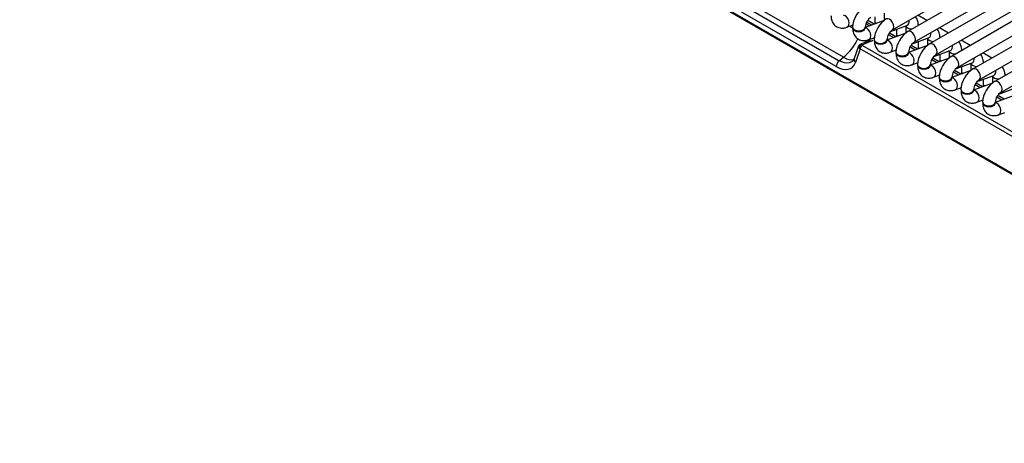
# Model space of a CAD drawing. Header units: millimetres. Extents: x -40 to 419, y 0 to 295.
# Tile 19 of 40: x 316 to 336, y 93 to 102. Entities that reach past the tile are written whole.
import ezdxf

# ---------------------------------------------------------------- set-up
doc = ezdxf.new("R2010")
doc.units = ezdxf.units.MM
doc.layers.add('BW4_CTMPLUS_HEER', color=7, linetype='Continuous')
doc.layers.add('Standard', color=7, linetype='Continuous')

# ---------------------------------------------------------------- blocks, each defined once
blk = doc.blocks.new('SE2')
at = {"layer": 'BW4_CTMPLUS_HEER', "color": 7, "linetype": 'Continuous'}
for p, q in [((345.225, 93.318), (316.163, 110.097)), ((316.164, 110.088), (345.226, 93.309)), ((316.174, 110.07), (345.236, 93.291)), ((333.565, 101.54), (342.686, 106.806)), ((342.993, 106.773), (333.872, 101.507)), ((333.997, 101.29), (343.118, 106.557)), ((343.425, 106.524), (334.304, 101.257)), ((334.429, 101.041), (343.55, 106.307)), ((343.857, 106.274), (334.736, 101.008)), ((334.861, 100.791), (343.982, 106.058)), ((344.289, 106.025), (335.168, 100.758)), ((335.293, 100.542), (344.414, 105.808)), ((344.722, 105.775), (335.6, 100.509)), ((335.725, 100.292), (344.847, 105.559)), ((328.995, 102.948), (332.499, 100.924)), ((332.586, 100.992), (329.081, 103.015)), ((332.441, 100.806), (328.937, 102.829)), ((333.396, 101.725), (333.018, 101.584)), ((333.149, 101.633), (333.048, 101.691)), ((333.198, 101.651), (333.069, 101.725)), ((333.215, 101.657), (333.215, 101.801)), ((333.215, 101.686), (333.245, 101.668)), ((333.397, 101.869), (333.397, 101.726)), ((334.249, 101.724), (334.067, 101.83)), ((332.651, 101.591), (332.776, 101.637)), ((332.708, 101.612), (332.768, 101.577)), ((332.768, 101.591), (332.768, 101.575)), ((333.018, 101.575), (333.018, 101.591)), ((333.033, 101.66), (333.048, 101.652)), ((333.526, 101.506), (333.852, 101.628)), ((333.647, 101.408), (333.647, 101.552)), ((333.829, 101.62), (333.829, 101.476)), ((334.079, 101.626), (334.079, 101.629)), ((334.681, 101.475), (334.499, 101.58)), ((333.079, 101.315), (332.914, 101.244)), ((333.137, 101.313), (332.953, 101.234)), ((333.12, 101.343), (333.079, 101.315)), ((333.083, 101.341), (333.208, 101.388)), ((333.2, 101.342), (333.2, 101.325)), ((333.828, 101.475), (333.45, 101.334)), ((333.45, 101.325), (333.45, 101.342)), ((333.581, 101.383), (333.48, 101.442)), ((333.63, 101.401), (333.501, 101.476)), ((333.647, 101.436), (333.677, 101.419)), ((333.958, 101.257), (334.284, 101.379)), ((334.079, 101.158), (334.079, 101.302)), ((334.261, 101.37), (334.261, 101.227)), ((334.511, 101.377), (334.511, 101.379)), ((335.113, 101.226), (334.931, 101.331)), ((332.886, 101.214), (332.8, 100.967)), ((332.918, 101.16), (332.824, 100.889)), ((332.901, 101.176), (332.918, 101.16)), ((345.002, 94.183), (332.918, 101.16)), ((332.962, 101.227), (345.047, 94.25)), ((333.515, 101.092), (333.64, 101.138)), ((333.632, 101.092), (333.632, 101.076)), ((334.26, 101.226), (333.882, 101.085)), ((333.882, 101.076), (333.882, 101.092)), ((334.013, 101.134), (333.912, 101.192)), ((334.062, 101.152), (333.933, 101.226)), ((334.079, 101.187), (334.109, 101.17)), ((334.39, 101.008), (334.716, 101.129)), ((334.693, 101.121), (334.693, 100.977)), ((334.943, 101.128), (334.943, 101.13)), ((332.499, 100.924), (332.586, 100.992)), ((332.801, 100.969), (332.766, 100.913)), ((334.692, 100.977), (334.314, 100.835)), ((334.445, 100.884), (334.344, 100.943)), ((334.494, 100.903), (334.365, 100.977)), ((334.511, 100.909), (334.511, 101.053)), ((334.511, 100.937), (334.541, 100.92)), ((335.545, 100.976), (335.363, 101.081)), ((333.947, 100.842), (334.072, 100.889)), ((334.064, 100.843), (334.064, 100.827)), ((334.314, 100.827), (334.314, 100.843)), ((335.124, 100.727), (334.746, 100.586)), ((334.926, 100.653), (334.797, 100.728)), ((334.822, 100.758), (335.148, 100.88)), ((334.943, 100.659), (334.943, 100.803)), ((335.125, 100.871), (335.125, 100.728)), ((335.375, 100.878), (335.375, 100.88)), ((334.379, 100.593), (334.504, 100.639)), ((334.496, 100.593), (334.496, 100.577)), ((334.746, 100.577), (334.746, 100.593)), ((334.877, 100.635), (334.776, 100.694)), ((334.943, 100.688), (334.973, 100.671)), ((335.254, 100.509), (335.58, 100.631)), ((335.375, 100.41), (335.375, 100.554)), ((335.557, 100.622), (335.557, 100.478)), ((334.811, 100.343), (334.936, 100.39)), ((334.929, 100.344), (334.929, 100.328)), ((335.556, 100.478), (335.179, 100.337)), ((335.179, 100.328), (335.179, 100.344)), ((335.31, 100.385), (335.208, 100.444)), ((335.358, 100.404), (335.229, 100.478)), ((335.375, 100.439), (335.405, 100.421)), ((335.686, 100.259), (336.012, 100.381)), ((335.243, 100.094), (335.368, 100.141)), ((335.988, 100.228), (335.611, 100.087)), ((335.742, 100.136), (335.64, 100.195)), ((335.79, 100.154), (335.661, 100.229)), ((335.361, 100.095), (335.361, 100.078)), ((335.611, 100.078), (335.611, 100.095)), ((335.675, 99.844), (335.8, 99.891))]:
    blk.add_line(p, q, dxfattribs=at)
for centre, radius, start, end in [((333.279, 101.573), 0.511, 122.0757, 177.9243), ((333.284, 101.57), 0.267, 124.6258, 175.3742), ((333.711, 101.323), 0.511, 122.0757, 177.9243), ((333.716, 101.32), 0.267, 124.6258, 175.3742), ((334.143, 101.074), 0.511, 122.0757, 177.9243), ((331.912, 101.815), 1.063, 309.2953, 334.7584), ((334.148, 101.071), 0.267, 124.6258, 175.3742), ((332.933, 101.198), 0.0501, 111.217, 163.3644), ((334.575, 100.824), 0.511, 122.0757, 177.9243), ((334.58, 100.821), 0.267, 124.6258, 175.3742), ((335.007, 100.575), 0.511, 122.0757, 177.9243), ((335.012, 100.572), 0.267, 124.6258, 175.3742), ((335.439, 100.325), 0.511, 122.0757, 177.9243), ((335.444, 100.322), 0.267, 124.6258, 175.3742), ((335.871, 100.076), 0.511, 122.0757, 177.9243), ((335.876, 100.073), 0.267, 124.6258, 175.3742)]:
    blk.add_arc(centre, radius, start, end, dxfattribs=at)
for centre, major_axis, ratio, start_param, end_param in [((332.607, 101.708), (0.044, -0.117), 0.668835, 0.000455, 2.872855), ((333.502, 101.648), (-0.062, 0.108), 0.57735, 3.149658, 6.283185), ((333.808, 101.745), (0.044, -0.117), 0.668835, 0, 1.209241), ((332.893, 101.591), (-0.125, 0), 0.57735, 0, 3.133528), ((332.893, 101.575), (0.125, 0), 0.57735, 3.141593, 6.283185), ((333.039, 101.458), (0.044, -0.117), 0.668835, 0.000455, 2.872855), ((333.03, 101.562), (0.05, 0.0866), 0.57735, 0.523599, 0.817595), ((332.625, 101.548), (-0.612, 0.137), 0.393692, 3.904677, 4.040493), ((333.954, 101.629), (0.125, 0), 0.57735, 3.260392, 4.744529), ((333.934, 101.398), (-0.063, 0.108), 0.57735, 3.149658, 6.283185), ((333.954, 101.629), (0.125, 0), 0.57735, 6.251045, 6.283034), ((332.592, 101.435), (-0.428, 0.258), 0.504907, 3.591536, 3.692473), ((333.119, 101.224), (0.0396, -0.0918), 0.787879, 2.416875, 3.141593), ((332.625, 101.548), (-0.612, 0.137), 0.393692, -3.638955, -3.520042), ((333.325, 101.342), (-0.125, 0), 0.57735, 0, 3.133528), ((333.325, 101.325), (0.125, 0), 0.57735, 3.141593, 6.283185), ((333.471, 101.209), (0.044, -0.117), 0.668835, 0.000455, 2.872855), ((334.386, 101.379), (0.125, 0), 0.57735, 3.260392, 4.744529), ((334.24, 101.496), (0.044, -0.117), 0.668835, 0, 1.209241), ((334.386, 101.379), (0.125, 0), 0.57735, 6.251045, 6.283034), ((332.944, 101.189), (-0.033, -0.0375), 0.743086, 3.797727, 5.577191), ((332.953, 101.183), (-0.025, -0.0433), 0.57735, 3.665191, 5.550147), ((332.994, 101.239), (-0.049, 0.0112), 0.453141, 0.6972, 0.975063), ((333.757, 101.092), (-0.125, 0), 0.57735, 0, 3.133528), ((334.366, 101.149), (-0.063, 0.108), 0.57735, 3.149658, 6.283185), ((334.818, 101.13), (0.125, 0), 0.57735, 3.260392, 4.744529), ((334.672, 101.246), (0.044, -0.117), 0.668835, 0, 1.209241), ((334.818, 101.13), (0.125, 0), 0.57735, 6.251045, 6.283034), ((332.512, 100.851), (0.05, 0.0866), 0.57735, 0.959931, 2.408554), ((332.524, 101.358), (-0.308, 0.394), 0.468323, 2.282914, 2.964547), ((332.895, 100.935), (0.0945, -0.0327), 0.768713, 3.141593, 4.165607), ((333.757, 101.076), (0.125, 0), 0.57735, 3.141593, 6.283185), ((333.903, 100.959), (0.044, -0.117), 0.668835, 0.000455, 2.869209), ((334.798, 100.9), (-0.062, 0.108), 0.57735, 3.149658, 6.283185), ((335.104, 100.997), (0.044, -0.117), 0.668835, 0, 1.209241), ((332.419, 101.286), (-0.321, 0.51), 0.546518, 2.33827, 3.554379), ((334.189, 100.843), (-0.125, 0), 0.57735, 0, 3.133528), ((334.189, 100.827), (0.125, 0), 0.57735, 3.141593, 6.283185), ((334.336, 100.71), (0.044, -0.117), 0.668835, 0.000455, 2.872855), ((335.25, 100.88), (0.125, 0), 0.57735, 3.260392, 4.744529), ((335.23, 100.65), (-0.063, 0.108), 0.57735, 3.149658, 6.283185), ((335.25, 100.88), (0.125, 0), 0.57735, 6.251045, 6.283034), ((335.536, 100.748), (0.044, -0.117), 0.668835, 0, 1.209241), ((334.621, 100.593), (-0.125, 0), 0.57735, 0, 3.133528), ((334.621, 100.577), (0.125, 0), 0.57735, 3.141593, 6.283185), ((334.768, 100.46), (0.044, -0.117), 0.668835, 0.000455, 2.872855), ((335.682, 100.631), (0.125, 0), 0.57735, 3.260392, 4.744529), ((335.662, 100.401), (-0.063, 0.108), 0.57735, 3.149658, 6.283185), ((335.054, 100.344), (-0.125, 0), 0.57735, 0, 3.133528), ((335.054, 100.328), (0.125, 0), 0.57735, 3.141593, 6.283185), ((335.2, 100.211), (0.044, -0.117), 0.668835, 0.000455, 2.869209), ((335.486, 100.095), (-0.125, 0), 0.57735, 0, 3.133528), ((335.486, 100.078), (0.125, 0), 0.57735, 3.141593, 6.283185), ((335.632, 99.962), (0.044, -0.117), 0.668835, 0.000455, 2.869209)]:
    blk.add_ellipse(centre, major_axis=major_axis, ratio=ratio, start_param=start_param, end_param=end_param, dxfattribs=at)
for points, knots in [([(332.336, 101.824), (332.338, 101.796), (332.342, 101.74), (332.379, 101.657), (332.45, 101.594), (332.537, 101.568), (332.608, 101.576), (332.642, 101.587), (332.651, 101.591)], [0, 0, 0, 0, 0.161201, 0.371595, 0.560962, 0.75842, 0.945056, 1, 1, 1, 1]), ([(334.079, 101.629), (334.078, 101.657), (334.073, 101.713), (334.047, 101.771), (334.024, 101.801), (334.021, 101.804)], [0, 0, 0, 0, 0.1612008, 0.3715948, 0.3980819, 0.3980819, 0.3980819, 0.3980819]), ([(332.768, 101.575), (332.77, 101.546), (332.774, 101.491), (332.811, 101.408), (332.882, 101.345), (332.969, 101.318), (333.04, 101.326), (333.074, 101.338), (333.083, 101.341)], [0, 0, 0, 0, 0.161201, 0.371595, 0.560962, 0.75842, 0.945056, 1, 1, 1, 1]), ([(333.021, 101.556), (333.021, 101.556), (333.02, 101.557), (333.018, 101.565), (333.018, 101.573), (333.018, 101.575)], [0.7480458, 0.7480458, 0.7480458, 0.7480458, 0.8224858, 0.9709389, 1, 1, 1, 1]), ([(334.511, 101.379), (334.51, 101.408), (334.505, 101.463), (334.479, 101.522), (334.456, 101.551), (334.453, 101.554)], [0, 0, 0, 0, 0.1612008, 0.3715948, 0.3980819, 0.3980819, 0.3980819, 0.3980819]), ([(333.2, 101.325), (333.202, 101.297), (333.206, 101.242), (333.243, 101.159), (333.314, 101.095), (333.402, 101.069), (333.472, 101.077), (333.506, 101.088), (333.515, 101.092)], [0, 0, 0, 0, 0.161201, 0.371595, 0.560962, 0.75842, 0.945056, 1, 1, 1, 1]), ([(333.453, 101.307), (333.453, 101.307), (333.452, 101.308), (333.45, 101.316), (333.45, 101.324), (333.45, 101.325)], [0.7480458, 0.7480458, 0.7480458, 0.7480458, 0.8224858, 0.9709389, 1, 1, 1, 1]), ([(334.943, 101.13), (334.942, 101.158), (334.937, 101.214), (334.911, 101.273), (334.888, 101.302), (334.885, 101.305)], [0, 0, 0, 0, 0.1612008, 0.3715948, 0.3980819, 0.3980819, 0.3980819, 0.3980819]), ([(332.901, 101.176), (332.9, 101.178), (332.897, 101.182), (332.893, 101.187), (332.89, 101.192), (332.888, 101.196), (332.886, 101.201), (332.885, 101.206), (332.885, 101.21), (332.885, 101.212), (332.885, 101.213)], [0, 0, 0, 0, 0.0601525, 0.1226304, 0.1875907, 0.255173, 0.3255014, 0.3986862, 0.4748249, 0.5370978, 0.5370978, 0.5370978, 0.5370978]), ([(332.953, 101.234), (332.946, 101.238), (332.933, 101.245), (332.921, 101.246), (332.915, 101.245), (332.915, 101.244)], [0, 0, 0, 0, 0.25, 0.5, 0.5545176, 0.5545176, 0.5545176, 0.5545176]), ([(332.767, 100.914), (332.748, 100.898), (332.673, 100.861), (332.571, 100.883), (332.499, 100.924)], [0.2793115, 0.2793115, 0.2793115, 0.2793115, 0.5, 1, 1, 1, 1]), ([(333.632, 101.076), (333.634, 101.048), (333.638, 100.992), (333.675, 100.909), (333.746, 100.846), (333.834, 100.82), (333.904, 100.828), (333.938, 100.839), (333.947, 100.842)], [0, 0, 0, 0, 0.161201, 0.371595, 0.560962, 0.75842, 0.945056, 1, 1, 1, 1]), ([(333.885, 101.057), (333.885, 101.057), (333.884, 101.058), (333.883, 101.066), (333.882, 101.074), (333.882, 101.076)], [0.7480458, 0.7480458, 0.7480458, 0.7480458, 0.8224858, 0.9709389, 1, 1, 1, 1]), ([(335.375, 100.88), (335.374, 100.909), (335.369, 100.964), (335.343, 101.023), (335.32, 101.052), (335.317, 101.055)], [0, 0, 0, 0, 0.1612008, 0.3715948, 0.3980819, 0.3980819, 0.3980819, 0.3980819]), ([(334.064, 100.827), (334.066, 100.798), (334.07, 100.743), (334.107, 100.66), (334.178, 100.596), (334.266, 100.57), (334.336, 100.578), (334.37, 100.59), (334.379, 100.593)], [0, 0, 0, 0, 0.161201, 0.371595, 0.560962, 0.75842, 0.945056, 1, 1, 1, 1]), ([(334.317, 100.808), (334.317, 100.808), (334.316, 100.809), (334.315, 100.817), (334.314, 100.825), (334.314, 100.827)], [0.7480458, 0.7480458, 0.7480458, 0.7480458, 0.8224858, 0.9709389, 1, 1, 1, 1]), ([(335.807, 100.631), (335.806, 100.659), (335.802, 100.715), (335.775, 100.774), (335.752, 100.803), (335.749, 100.806)], [0, 0, 0, 0, 0.1612008, 0.3715948, 0.3980819, 0.3980819, 0.3980819, 0.3980819]), ([(334.496, 100.577), (334.498, 100.549), (334.502, 100.493), (334.539, 100.41), (334.61, 100.347), (334.698, 100.321), (334.769, 100.329), (334.802, 100.34), (334.811, 100.343)], [0, 0, 0, 0, 0.161201, 0.371595, 0.560962, 0.75842, 0.945056, 1, 1, 1, 1]), ([(334.749, 100.558), (334.749, 100.558), (334.748, 100.559), (334.747, 100.568), (334.747, 100.576), (334.746, 100.577)], [0.7480458, 0.7480458, 0.7480458, 0.7480458, 0.8224858, 0.9709389, 1, 1, 1, 1]), ([(334.929, 100.328), (334.93, 100.299), (334.934, 100.244), (334.971, 100.161), (335.042, 100.098), (335.13, 100.071), (335.201, 100.079), (335.234, 100.091), (335.243, 100.094)], [0, 0, 0, 0, 0.161201, 0.371595, 0.560962, 0.75842, 0.945056, 1, 1, 1, 1]), ([(335.181, 100.309), (335.181, 100.309), (335.18, 100.31), (335.179, 100.318), (335.179, 100.326), (335.179, 100.328)], [0.7480458, 0.7480458, 0.7480458, 0.7480458, 0.8224858, 0.9709389, 1, 1, 1, 1]), ([(335.361, 100.078), (335.362, 100.05), (335.366, 99.994), (335.403, 99.911), (335.474, 99.848), (335.562, 99.822), (335.633, 99.83), (335.666, 99.841), (335.675, 99.844)], [0, 0, 0, 0, 0.161201, 0.371595, 0.560962, 0.75842, 0.945056, 1, 1, 1, 1]), ([(335.613, 100.059), (335.613, 100.059), (335.612, 100.061), (335.611, 100.069), (335.611, 100.077), (335.611, 100.078)], [0.7480458, 0.7480458, 0.7480458, 0.7480458, 0.8224858, 0.9709389, 1, 1, 1, 1])]:
    blk.add_open_spline(points, degree=3, knots=knots, dxfattribs=at)

msp = doc.modelspace()

# ---------------------------------------------------------------- block references
at = {"layer": 'Standard'}
msp.add_blockref('SE2', (0, 0), dxfattribs=at)

doc.saveas('drawing.dxf')
